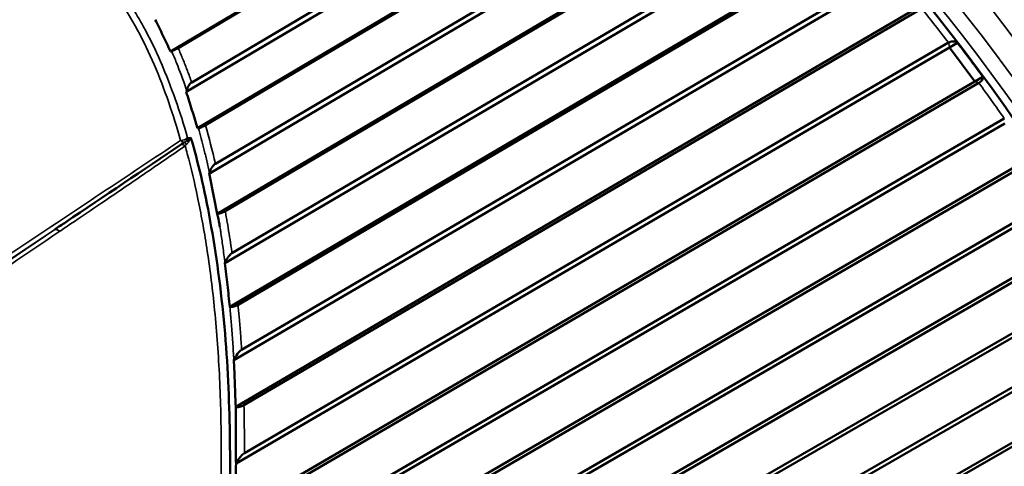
# Model space of a CAD drawing. Header units: millimetres. Extents: x 0 to 2239, y -60 to 841.
# Tile 118 of 151: x 1040.51 to 1046.24, y 290.42 to 293.02. Entities that reach past the tile are written whole.
import ezdxf

# ---------------------------------------------------------------- set-up
doc = ezdxf.new("R2010")
doc.units = ezdxf.units.MM
doc.layers.add('Sichtbar (ISO)', color=7, linetype='Continuous', lineweight=50)
doc.layers.add('Sichtbar schmal (ISO)', color=7, linetype='Continuous', lineweight=35)

msp = doc.modelspace()

# ---------------------------------------------------------------- linework, layer by layer
at = {"layer": 'Sichtbar (ISO)'}
for p, q in [((1044.293, 294.5579), (1041.4328, 292.8594)), ((1041.388, 292.8393), (1044.2747, 294.5536)), ((1041.5113, 292.6597), (1044.4714, 294.4117)), ((1041.4795, 292.6037), (1044.4841, 294.382)), ((1041.5458, 292.3925), (1044.6554, 294.233)), ((1044.6748, 294.2348), (1041.5913, 292.4098)), ((1041.6149, 292.1298), (1044.8605, 294.0441)), ((1041.6492, 292.1863), (1044.8495, 294.0739)), ((1041.66, 291.895), (1045.0277, 293.8813)), ((1045.048, 293.8806), (1041.7064, 291.9097)), ((1041.7454, 291.6655), (1045.2178, 293.7061)), ((1041.7049, 291.6067), (1045.227, 293.6764)), ((1041.7335, 291.3529), (1045.3889, 293.501)), ((1045.41, 293.4978), (1041.7807, 291.3651)), ((1041.8015, 291.1024), (1045.5738, 293.3108)), ((1041.7567, 291.0426), (1045.5811, 293.2815)), ((1041.7675, 290.7709), (1045.7366, 293.0946)), ((1045.7583, 293.0889), (1041.8155, 290.7808)), ((1041.7696, 290.4415), (1045.9204, 292.862)), ((1041.8184, 290.5019), (1045.9149, 292.8908)), ((1045.9204, 292.862), (1045.9667, 292.8887)), ((1046.0684, 292.6649), (1045.9204, 292.862)), ((1041.7626, 290.154), (1046.0684, 292.6649)), ((1046.0684, 292.6649), (1046.1147, 292.6916)), ((1046.0906, 292.6568), (1041.8114, 290.1614)), ((1040.9018, 289.3488), (1046.2389, 292.4488)), ((1040.3738, 289.012), (1046.2425, 292.4208)), ((1040.374, 288.7252), (1046.382, 292.2149)), ((1046.4045, 292.2044), (1040.4289, 288.7336)), ((1040.5615, 288.5273), (1046.5436, 291.9881)), ((1040.5307, 288.4814), (1046.5453, 291.9609)), ((1040.6608, 288.2681), (1046.6754, 291.7476)), ((1046.698, 291.7348), (1040.7159, 288.2741)), ((1040.806, 288.0165), (1046.8266, 291.4856)), ((1040.8388, 288.0612), (1046.8269, 291.5116)), ((1040.9257, 287.7972), (1046.9464, 291.2663)), ((1046.969, 291.2513), (1040.9809, 287.801)), ((1041.0932, 287.583), (1047.0868, 291.0226)), ((1041.0585, 287.5396), (1047.0847, 290.9979))]:
    msp.add_line(p, q, dxfattribs=at)
for centre, major_axis, ratio, start_param, end_param in [((1046.0148, 292.7752), (-0.2802, 0.3727), 0.065937, 4.436874, 4.971867), ((1040.6245, 288.0795), (3.1625, -5.4776), 0.57735, 2.196527, 2.196546), ((1037.2945, 286.1569), (-3.1481, 5.4526), 0.57735, 2.660806, 6.751986), ((926.4646, 294.0419), (-113.0495, 38.8264), 0.743498, 3.551133, 3.553685), ((1037.2945, 286.1569), (-2.5733, 4.4571), 0.57735, 4.307805, 5.550283)]:
    msp.add_ellipse(centre, major_axis=major_axis, ratio=ratio, start_param=start_param, end_param=end_param, dxfattribs=at)
for points, knots in [([(1049.0207, 285.2771), (1049.3741, 285.4812), (1049.6715, 285.7811), (1050.1285, 286.5441), (1050.2856, 287.0099), (1050.4432, 288.0634), (1050.4411, 288.653), (1050.2767, 289.8919), (1050.1141, 290.5411), (1049.6458, 291.8328), (1049.3403, 292.4751), (1048.6174, 293.6887), (1048.2001, 294.2599), (1047.2951, 295.2744), (1046.8075, 295.7173), (1045.8094, 296.43), (1045.2991, 296.6994), (1044.3068, 297.0345), (1043.8247, 297.1005), (1043.023, 297.0253), (1042.6902, 296.922), (1042.3957, 296.7519)], [2.356194, 2.356194, 2.356194, 2.356194, 2.666888, 2.666888, 2.983938, 2.983938, 3.306061, 3.306061, 3.628535, 3.628535, 3.950577, 3.950577, 4.272458, 4.272458, 4.594553, 4.594553, 4.917078, 4.917078, 5.238879, 5.238879, 5.497787, 5.497787, 5.497787, 5.497787]), ([(1048.1318, 286.217), (1048.2066, 286.7586), (1048.1988, 287.3588), (1048.0212, 288.6172), (1047.8513, 289.2754), (1047.3673, 290.5828), (1047.0535, 291.2317), (1046.3138, 292.4557), (1045.8882, 293.0306), (1044.967, 294.0489), (1044.4716, 294.4921), (1043.568, 295.1257), (1043.1637, 295.35), (1042.7652, 295.5122)], [2.99499, 2.99499, 2.99499, 2.99499, 3.317147, 3.317147, 3.639576, 3.639576, 3.961581, 3.961581, 4.283439, 4.283439, 4.605521, 4.605521, 4.858992, 4.858992, 4.858992, 4.858992]), ([(1041.2991, 293.0243), (1041.3142, 292.9937), (1041.3291, 292.963), (1041.3587, 292.9014), (1041.3734, 292.8703), (1041.388, 292.8393)], [0.00000452, 0.00000452, 0.00000452, 0.00000452, 0.02762987, 0.02762987, 0.0555096, 0.0555096, 0.0555096, 0.0555096]), ([(1045.9667, 292.8887), (1045.9594, 292.8939), (1045.95, 292.8977), (1045.9335, 292.8983), (1045.9239, 292.8959), (1045.9161, 292.8914), (1045.9157, 292.8912), (1045.9153, 292.891), (1045.9149, 292.8907)], [0.12922201, 0.12922201, 0.12922201, 0.12922201, 0.13675171, 0.13675171, 0.14339331, 0.14339331, 0.14339331, 0.14371765, 0.14371765, 0.14371765, 0.14371765]), ([(1041.388, 292.8393), (1041.3891, 292.8397), (1041.3902, 292.8401), (1041.3925, 292.8409), (1041.3937, 292.8413), (1041.3948, 292.8416)], [0.000045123, 0.000045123, 0.000045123, 0.000045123, 0.000940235, 0.000940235, 0.001848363, 0.001848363, 0.001848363, 0.001848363]), ([(1041.3948, 292.8416), (1041.3976, 292.8426), (1041.4007, 292.8438), (1041.4073, 292.8465), (1041.4107, 292.8479), (1041.4174, 292.8511), (1041.4207, 292.8527), (1041.4271, 292.856), (1041.4301, 292.8577), (1041.4328, 292.8594)], [0.00001967, 0.00001967, 0.00001967, 0.00001967, 0.00229087, 0.00229087, 0.004551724, 0.004551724, 0.006770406, 0.006770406, 0.009096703, 0.009096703, 0.009096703, 0.009096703]), ([(1046.0906, 292.6568), (1046.091, 292.657), (1046.0914, 292.6573), (1046.0917, 292.6575), (1046.0996, 292.662), (1046.1064, 292.668), (1046.1141, 292.6791), (1046.1156, 292.686), (1046.1147, 292.6916)], [0.14306898, 0.14306898, 0.14306898, 0.14306898, 0.14339331, 0.14339331, 0.14339331, 0.15003491, 0.15003491, 0.15756461, 0.15756461, 0.15756461, 0.15756461]), ([(1041.4795, 292.6037), (1041.4799, 292.6052), (1041.4804, 292.6068), (1041.4813, 292.61), (1041.4817, 292.6116), (1041.4822, 292.6132)], [-0.002084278, -0.002084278, -0.002084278, -0.002084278, -0.00108326, -0.00108326, -0.000027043, -0.000027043, -0.000027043, -0.000027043]), ([(1041.5113, 292.6597), (1041.5081, 292.6578), (1041.5051, 292.6553), (1041.4994, 292.6493), (1041.4967, 292.6457), (1041.4889, 292.6334), (1041.4849, 292.6235), (1041.4822, 292.6132)], [0.000001, 0.000001, 0.000001, 0.000001, 0.0027099, 0.0027099, 0.0057444, 0.0057444, 0.01228625, 0.01228625, 0.01228625, 0.01228625]), ([(1041.4795, 292.6037), (1041.4907, 292.5686), (1041.5018, 292.5334), (1041.5239, 292.463), (1041.5349, 292.4277), (1041.5458, 292.3925)], [0.00000917, 0.00000917, 0.00000917, 0.00000917, 0.02899847, 0.02899847, 0.05809979, 0.05809979, 0.05809979, 0.05809979]), ([(1041.5458, 292.3925), (1041.5466, 292.3926), (1041.5473, 292.3928), (1041.5488, 292.3931), (1041.5496, 292.3932), (1041.5503, 292.3934)], [0.000034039, 0.000034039, 0.000034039, 0.000034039, 0.00063869, 0.00063869, 0.001250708, 0.001250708, 0.001250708, 0.001250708]), ([(1041.5503, 292.3934), (1041.5532, 292.394), (1041.5564, 292.3948), (1041.5634, 292.3969), (1041.5671, 292.3982), (1041.5746, 292.4012), (1041.5784, 292.4029), (1041.5853, 292.4063), (1041.5885, 292.4081), (1041.5913, 292.4098)], [0.000015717, 0.000015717, 0.000015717, 0.000015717, 0.002390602, 0.002390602, 0.004813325, 0.004813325, 0.007303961, 0.007303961, 0.009723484, 0.009723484, 0.009723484, 0.009723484]), ([(1041.7331, 290.6113), (1041.733, 290.6116), (1041.7299, 290.8131), (1041.7123, 291.2357), (1041.623, 291.8802), (1041.5483, 292.1983), (1041.505, 292.3394)], [0.2496477, 0.2496477, 0.2496477, 0.2496477, 0.25, 0.5, 0.75, 0.9999999, 0.9999999, 0.9999999, 0.9999999]), ([(1041.4517, 292.3), (1041.2277, 292.1483), (1041.0032, 291.9971), (1040.7784, 291.8461), (1040.7574, 291.832), (1040.7365, 291.8179), (1040.7155, 291.8039)], [0, 0, 0, 0, 0.9143989, 0.9143989, 0.9143989, 0.9995583, 0.9995583, 0.9995583, 0.9995583]), ([(1041.4517, 292.3), (1041.4535, 292.3013), (1041.4572, 292.3037), (1041.4629, 292.3071), (1041.4667, 292.3094), (1041.4686, 292.3105)], [0.0019268, 0.0019268, 0.0019268, 0.0019268, 0.3333333, 0.6666667, 0.9999962, 0.9999962, 0.9999962, 0.9999962]), ([(1041.6492, 292.1863), (1041.6457, 292.1842), (1041.6424, 292.1815), (1041.6358, 292.1748), (1041.6326, 292.1707), (1041.6236, 292.1571), (1041.6184, 292.1458), (1041.6141, 292.1316)], [0.000001, 0.000001, 0.000001, 0.000001, 0.00299281, 0.00299281, 0.00639483, 0.00639483, 0.01359814, 0.01359814, 0.01359814, 0.01359814]), ([(1041.6603, 291.895), (1041.6624, 291.8951), (1041.6645, 291.8953), (1041.6687, 291.8958), (1041.671, 291.8962), (1041.6768, 291.8974), (1041.6804, 291.8984), (1041.6879, 291.9009), (1041.6916, 291.9023), (1041.6993, 291.9058), (1041.703, 291.9077), (1041.7064, 291.9097)], [0, 0, 0, 0, 0.00164605, 0.00164605, 0.00324131, 0.00324131, 0.00558534, 0.00558534, 0.00800171, 0.00800171, 0.01082623, 0.01082623, 0.01082623, 0.01082623]), ([(1041.6603, 291.895), (1041.6649, 291.8747), (1041.6688, 291.8544), (1041.6725, 291.8339), (1041.6734, 291.8288), (1041.6743, 291.8238), (1041.6751, 291.8187)], [0, 0, 0, 0, 0.2184567, 0.2184567, 0.2184567, 0.2720789, 0.2720789, 0.2720789, 0.2720789]), ([(1041.7454, 291.6655), (1041.7414, 291.6632), (1041.7377, 291.66), (1041.7302, 291.6525), (1041.7264, 291.6479), (1041.7157, 291.6323), (1041.7095, 291.6197), (1041.7049, 291.6069)], [0.000001, 0.000001, 0.000001, 0.000001, 0.00333169, 0.00333169, 0.00717699, 0.00717699, 0.01548522, 0.01548522, 0.01548522, 0.01548522]), ([(1041.7335, 291.3529), (1041.7287, 291.3954), (1041.7239, 291.438), (1041.7143, 291.5227), (1041.7095, 291.5647), (1041.7049, 291.6069)], [-0.06256708, -0.06256708, -0.06256708, -0.06256708, -0.03112389, -0.03112389, -0.00007382, -0.00007382, -0.00007382, -0.00007382]), ([(1041.7335, 291.3529), (1041.7353, 291.3527), (1041.7373, 291.3526), (1041.7414, 291.3526), (1041.7436, 291.3527), (1041.7493, 291.3534), (1041.7529, 291.354), (1041.7603, 291.356), (1041.764, 291.3572), (1041.7724, 291.3606), (1041.7768, 291.3628), (1041.7807, 291.3651)], [0.00000256, 0.00000256, 0.00000256, 0.00000256, 0.00161858, 0.00161858, 0.00317748, 0.00317748, 0.00545112, 0.00545112, 0.00779179, 0.00779179, 0.01107089, 0.01107089, 0.01107089, 0.01107089]), ([(1041.8015, 291.1024), (1041.7974, 291.1), (1041.7934, 291.0968), (1041.7853, 291.089), (1041.7811, 291.0841), (1041.7694, 291.0682), (1041.7623, 291.0556), (1041.7566, 291.0424)], [0.000001, 0.000001, 0.000001, 0.000001, 0.00348553, 0.00348553, 0.00755201, 0.00755201, 0.01608389, 0.01608389, 0.01608389, 0.01608389]), ([(1041.7566, 291.0424), (1041.7574, 291.0249), (1041.7581, 291.0073), (1041.7595, 290.9723), (1041.7602, 290.9547), (1041.7609, 290.9372)], [0.000003, 0.000003, 0.000003, 0.000003, 0.01249676, 0.01249676, 0.0249492, 0.0249492, 0.0249492, 0.0249492]), ([(1041.7671, 290.7708), (1041.7663, 290.7986), (1041.7652, 290.8261), (1041.7631, 290.8816), (1041.762, 290.9094), (1041.7609, 290.9372)], [-0.0394389, -0.0394389, -0.0394389, -0.0394389, -0.01982235, -0.01982235, -0.00001861, -0.00001861, -0.00001861, -0.00001861]), ([(1041.7671, 290.7708), (1041.7692, 290.7705), (1041.7711, 290.7702), (1041.7754, 290.7698), (1041.778, 290.7697), (1041.7841, 290.77), (1041.7876, 290.7704), (1041.795, 290.772), (1041.7987, 290.7731), (1041.8071, 290.7763), (1041.8116, 290.7785), (1041.8155, 290.7808)], [0.00030411, 0.00030411, 0.00030411, 0.00030411, 0.00185122, 0.00185122, 0.00361447, 0.00361447, 0.00585155, 0.00585155, 0.00817051, 0.00817051, 0.01146627, 0.01146627, 0.01146627, 0.01146627]), ([(1041.7671, 290.7708), (1041.7674, 290.7356), (1041.7677, 290.7), (1041.7677, 290.6638), (1041.7676, 290.6457), (1041.7676, 290.6274), (1041.7675, 290.609), (1041.7675, 290.5998), (1041.7674, 290.5906), (1041.7674, 290.5814), (1041.7674, 290.5799), (1041.7674, 290.5785), (1041.7674, 290.577), (1041.7674, 290.5767), (1041.7674, 290.5764), (1041.7674, 290.5761)], [0.0006356, 0.0006356, 0.0006356, 0.0006356, 0.3333333, 0.3333333, 0.3333333, 0.5, 0.5, 0.5, 0.5833333, 0.5833333, 0.5833333, 0.5964533, 0.5964533, 0.5964533, 0.5991044, 0.5991044, 0.5991044, 0.5991044]), ([(1041.7674, 290.5761), (1041.7674, 290.5732), (1041.7674, 290.5703), (1041.7674, 290.5675), (1041.7674, 290.5628), (1041.7675, 290.5582), (1041.7675, 290.5535), (1041.7676, 290.5163), (1041.7683, 290.4786), (1041.7692, 290.441)], [0.5991044, 0.5991044, 0.5991044, 0.5991044, 0.625, 0.625, 0.625, 0.6666667, 0.6666667, 0.6666667, 0.9991665, 0.9991665, 0.9991665, 0.9991665]), ([(1041.8184, 290.5019), (1041.8143, 290.4994), (1041.8101, 290.4962), (1041.8017, 290.4885), (1041.7973, 290.4837), (1041.7844, 290.4677), (1041.7763, 290.4548), (1041.7692, 290.441)], [0.000001, 0.000001, 0.000001, 0.000001, 0.00351686, 0.00351686, 0.00765169, 0.00765169, 0.01658314, 0.01658314, 0.01658314, 0.01658314]), ([(1041.7692, 290.441), (1041.7688, 290.4157), (1041.7682, 290.3904), (1041.7669, 290.3391), (1041.7663, 290.3132), (1041.7657, 290.2874)], [0.00005199, 0.00005199, 0.00005199, 0.00005199, 0.01759042, 0.01759042, 0.0354702, 0.0354702, 0.0354702, 0.0354702])]:
    msp.add_open_spline(points, degree=3, knots=knots, dxfattribs=at)
msp.add_open_spline([(1041.724, 290.0358), (1041.7337, 290.2195), (1041.7362, 290.4104), (1041.7331, 290.6113)], degree=3, dxfattribs=at)
at = {"layer": 'Sichtbar schmal (ISO)'}
for p, q in [((1041.4822, 292.6132), (1041.4822, 292.6132)), ((1041.5049, 292.3394), (1041.4873, 292.3359)), ((1041.505, 292.3394), (1041.5049, 292.3394)), ((1038.7204, 290.4732), (1040.7085, 291.7993)), ((1040.7151, 291.8038), (1038.7724, 290.4916))]:
    msp.add_line(p, q, dxfattribs=at)
for centre, major_axis, ratio, start_param, end_param in [((1045.7082, 291.0145), (3.3125, -5.7374), 0.57735, 0, 3.141593), ((1043.7283, 289.8714), (-3.3125, 5.7374), 0.57735, 3.230365, 6.194412), ((1043.6576, 289.8306), (-3.2625, 5.6508), 0.57735, 3.520911, 5.903867), ((1043.6576, 289.8306), (-3.1875, 5.5209), 0.57735, 4.000926, 5.423852), ((1043.4089, 289.687), (-3.3541, 5.8095), 0.57735, 4.941192, 4.979627), ((1043.4089, 289.687), (-3.3541, 5.8095), 0.57735, 4.858518, 4.896954), ((1040.5361, 291.1484), (-0.1423, 2.703), 0.46203, 5.082039, 5.173399), ((1041.4545, 292.3548), (-0.0481, -0.0137), 0.638869, 1.233281, 2.12555), ((1041.4728, 292.3568), (-0.0554, -0.0495), 0.469822, 1.319841, 1.73807), ((1041.4545, 292.3548), (0.0097, -0.049), 0.656748, 0.640263, 1.049172), ((1041.4646, 292.2559), (-0.0283, 0.0412), 0.5891, 5.182944, 5.777019), ((1041.4827, 292.2662), (0.0212, -0.0453), 0.313033, 2.213499, 2.743374), ((1041.5086, 292.2838), (-0.0344, 0.0362), 0.211826, 5.391762, 5.803945), ((1040.7314, 291.7783), (0.0255, -0.0209), 0.574191, 1.564837, 2.626857), ((1045.8526, 291.0979), (3.1444, -5.4463), 0.57735, 4.290824, 4.290847)]:
    msp.add_ellipse(centre, major_axis=major_axis, ratio=ratio, start_param=start_param, end_param=end_param, dxfattribs=at)
for points, knots in [([(1039.0635, 293.6971), (1039.0886, 293.6989), (1039.1136, 293.7007), (1039.1386, 293.7023), (1039.234, 293.7083), (1039.3293, 293.7121), (1039.4242, 293.7134), (1039.5177, 293.7146), (1039.6108, 293.7134), (1039.7034, 293.7094), (1039.7981, 293.7053), (1039.8922, 293.6983), (1039.9852, 293.6879), (1040.0807, 293.6771), (1040.1751, 293.6627), (1040.267, 293.6435), (1040.3565, 293.6247), (1040.4437, 293.6014), (1040.526, 293.5718), (1040.6063, 293.5429), (1040.6818, 293.5079), (1040.7496, 293.4666), (1040.8193, 293.4242), (1040.8808, 293.3751), (1040.9354, 293.3216), (1040.99, 293.2681), (1041.0376, 293.2103), (1041.0807, 293.1496), (1041.1229, 293.0902), (1041.1607, 293.0281), (1041.1955, 292.964), (1041.2308, 292.8989), (1041.263, 292.8317), (1041.2926, 292.7629), (1041.3235, 292.6912), (1041.3516, 292.6177), (1041.3775, 292.5427), (1041.4025, 292.4703), (1041.4254, 292.3965), (1041.4464, 292.3216)], [0.0000001, 0.0000001, 0.0000001, 0.0000001, 0.0212716, 0.0212716, 0.0212716, 0.1023336, 0.1023336, 0.1023336, 0.1820471, 0.1820471, 0.1820471, 0.2635455, 0.2635455, 0.2635455, 0.3472096, 0.3472096, 0.3472096, 0.4287054, 0.4287054, 0.4287054, 0.5083192, 0.5083192, 0.5083192, 0.5901014, 0.5901014, 0.5901014, 0.6718394, 0.6718394, 0.6718394, 0.7519341, 0.7519341, 0.7519341, 0.8333403, 0.8333403, 0.8333403, 0.9181288, 0.9181288, 0.9181288, 0.999925, 0.999925, 0.999925, 0.999925]), ([(1039.0692, 293.732), (1039.0944, 293.7339), (1039.1196, 293.7356), (1039.1447, 293.7371), (1039.2424, 293.7431), (1039.3383, 293.7466), (1039.4319, 293.7476), (1039.496, 293.7483), (1039.5591, 293.7478), (1039.6209, 293.7462), (1039.6519, 293.7454), (1039.6826, 293.7443), (1039.713, 293.7429), (1039.8103, 293.7385), (1039.9048, 293.7311), (1039.9971, 293.7203), (1040.0389, 293.7155), (1040.0803, 293.7099), (1040.1213, 293.7036), (1040.1758, 293.6952), (1040.2294, 293.6855), (1040.2819, 293.6743), (1040.3741, 293.6547), (1040.4628, 293.6305), (1040.5452, 293.6003), (1040.553, 293.5974), (1040.5608, 293.5945), (1040.5685, 293.5915), (1040.6361, 293.5655), (1040.6992, 293.5353), (1040.7574, 293.5012), (1040.7629, 293.498), (1040.7684, 293.4947), (1040.7738, 293.4915), (1040.7755, 293.4904), (1040.7773, 293.4893), (1040.779, 293.4883), (1040.8289, 293.4576), (1040.8749, 293.4241), (1040.9174, 293.3876), (1040.9338, 293.3735), (1040.9496, 293.359), (1040.965, 293.3441), (1041.0207, 293.2901), (1041.0696, 293.2311), (1041.1136, 293.1699), (1041.1295, 293.1478), (1041.1448, 293.1254), (1041.1595, 293.1028), (1041.185, 293.0637), (1041.2086, 293.024), (1041.2312, 292.983), (1041.2659, 292.9199), (1041.2984, 292.8536), (1041.3301, 292.7802), (1041.3316, 292.7767), (1041.3332, 292.7732), (1041.3347, 292.7697), (1041.3626, 292.7045), (1041.3902, 292.634), (1041.4167, 292.5585), (1041.4414, 292.4884), (1041.4651, 292.414), (1041.4873, 292.3359)], [0, 0, 0, 0, 0.018855, 0.018855, 0.018855, 0.092457, 0.092457, 0.092457, 0.142857, 0.142857, 0.142857, 0.168105, 0.168105, 0.168105, 0.249003, 0.249003, 0.249003, 0.285714, 0.285714, 0.285714, 0.334579, 0.334579, 0.334579, 0.420393, 0.420393, 0.420393, 0.428571, 0.428571, 0.428571, 0.5, 0.5, 0.5, 0.506751, 0.506751, 0.506751, 0.508929, 0.508929, 0.508929, 0.571429, 0.571429, 0.571429, 0.595481, 0.595481, 0.595481, 0.682748, 0.682748, 0.682748, 0.714286, 0.714286, 0.714286, 0.769018, 0.769018, 0.769018, 0.853144, 0.853144, 0.853144, 0.857143, 0.857143, 0.857143, 0.931196, 0.931196, 0.931196, 1, 1, 1, 1]), ([(1041.3948, 292.8416), (1041.4045, 292.819), (1041.4138, 292.7962), (1041.423, 292.7733), (1041.4423, 292.7249), (1041.4605, 292.6758), (1041.4778, 292.626), (1041.4792, 292.6218), (1041.4806, 292.6177), (1041.4821, 292.6135)], [0, 0, 0, 0, 0.3036859, 0.3036859, 0.3036859, 0.9452256, 0.9452256, 0.9452256, 0.9986646, 0.9986646, 0.9986646, 0.9986646]), ([(1041.5113, 292.6597), (1041.5032, 292.6825), (1041.4948, 292.7051), (1041.4863, 292.7275), (1041.4778, 292.7499), (1041.469, 292.7721), (1041.4601, 292.7941), (1041.4512, 292.8161), (1041.4421, 292.8378), (1041.4328, 292.8594)], [0, 0, 0, 0, 0.333333, 0.333333, 0.333333, 0.666667, 0.666667, 0.666667, 1, 1, 1, 1]), ([(1041.5503, 292.3934), (1041.5558, 292.3734), (1041.5613, 292.3535), (1041.5667, 292.3335), (1041.572, 292.3135), (1041.5772, 292.2933), (1041.5822, 292.2729), (1041.5879, 292.2498), (1041.5934, 292.2264), (1041.5987, 292.2029), (1041.6013, 292.1912), (1041.604, 292.1795), (1041.6067, 292.1678), (1041.6093, 292.1561), (1041.612, 292.1445), (1041.6141, 292.1316)], [0, 0, 0, 0, 0.235009, 0.235009, 0.235009, 0.470018, 0.470018, 0.470018, 0.735009, 0.735009, 0.735009, 0.867505, 0.867505, 0.867505, 1, 1, 1, 1]), ([(1041.4465, 292.3213), (1041.1391, 292.1164), (1040.5239, 291.7065), (1039.5987, 291.0895), (1038.9806, 290.6774), (1038.6712, 290.4711)], [0, 0, 0, 0, 0.3333333, 0.6666667, 0.9999964, 0.9999964, 0.9999964, 0.9999964]), ([(1041.4686, 292.3105), (1041.4663, 292.3108), (1041.4614, 292.3121), (1041.454, 292.316), (1041.4489, 292.3193), (1041.4465, 292.3213)], [0.002283, 0.002283, 0.002283, 0.002283, 0.3333333, 0.6666667, 1, 1, 1, 1]), ([(1041.505, 292.3394), (1041.5038, 292.336), (1041.5027, 292.3328), (1041.5014, 292.3296), (1041.5001, 292.3265), (1041.4988, 292.3235), (1041.4974, 292.3206), (1041.496, 292.3177), (1041.4945, 292.3149), (1041.4929, 292.3122)], [0.0000045, 0.0000045, 0.0000045, 0.0000045, 0.3333333, 0.3333333, 0.3333333, 0.6666667, 0.6666667, 0.6666667, 1, 1, 1, 1]), ([(1040.7436, 291.7929), (1040.7645, 291.8069), (1040.7853, 291.8211), (1040.8062, 291.8352), (1040.8668, 291.8761), (1040.9274, 291.917), (1040.9878, 291.958), (1041.069, 292.0131), (1041.15, 292.0683), (1041.231, 292.1236), (1041.3119, 292.1789), (1041.3928, 292.2341), (1041.4734, 292.2895)], [0, 0, 0, 0, 0.085506, 0.085506, 0.085506, 0.333333, 0.333333, 0.333333, 0.666667, 0.666667, 0.666667, 1, 1, 1, 1]), ([(1041.4816, 292.3193), (1041.4807, 292.3185), (1041.4798, 292.3177), (1041.4789, 292.3169), (1041.4779, 292.3162), (1041.4769, 292.3154), (1041.4759, 292.3147), (1041.4748, 292.3139), (1041.4737, 292.3132), (1041.4725, 292.3125), (1041.4712, 292.3118), (1041.47, 292.3111), (1041.4686, 292.3105)], [0.0000977, 0.0000977, 0.0000977, 0.0000977, 0.2269375, 0.2269375, 0.2269375, 0.4639662, 0.4639662, 0.4639662, 0.7215348, 0.7215348, 0.7215348, 1, 1, 1, 1]), ([(1041.4734, 292.2895), (1041.4741, 292.2906), (1041.4749, 292.2918), (1041.4757, 292.2928), (1041.4765, 292.2939), (1041.4774, 292.2949), (1041.4783, 292.2959), (1041.4792, 292.2968), (1041.4802, 292.2978), (1041.4813, 292.2986)], [0, 0, 0, 0, 0.333333, 0.333333, 0.333333, 0.666667, 0.666667, 0.666667, 1, 1, 1, 1]), ([(1041.4734, 292.2895), (1041.4776, 292.2744), (1041.4817, 292.2592), (1041.4858, 292.244), (1041.5079, 292.1609), (1041.5277, 292.0763), (1041.5457, 291.9905), (1041.5658, 291.8942), (1041.5834, 291.7964), (1041.5988, 291.6972), (1041.6161, 291.5857), (1041.6305, 291.4725), (1041.6423, 291.3578), (1041.6556, 291.2278), (1041.6654, 291.096), (1041.6722, 290.9626), (1041.679, 290.8258), (1041.6826, 290.6874), (1041.683, 290.5476), (1041.6835, 290.4228), (1041.6814, 290.2969), (1041.677, 290.1701), (1041.6754, 290.1246), (1041.6735, 290.0791), (1041.6713, 290.0334)], [0, 0, 0, 0, 0.0222437, 0.0222437, 0.0222437, 0.1436772, 0.1436772, 0.1436772, 0.2798997, 0.2798997, 0.2798997, 0.4330374, 0.4330374, 0.4330374, 0.6065567, 0.6065567, 0.6065567, 0.7844009, 0.7844009, 0.7844009, 0.9431192, 0.9431192, 0.9431192, 1, 1, 1, 1]), ([(1041.4929, 292.3122), (1041.4919, 292.3104), (1041.4907, 292.3087), (1041.4895, 292.3071), (1041.4883, 292.3055), (1041.487, 292.304), (1041.4856, 292.3026), (1041.4843, 292.3012), (1041.4828, 292.2999), (1041.4813, 292.2986)], [0, 0, 0, 0, 0.333333, 0.333333, 0.333333, 0.666667, 0.666667, 0.666667, 1, 1, 1, 1]), ([(1041.7454, 291.6655), (1041.7433, 291.6806), (1041.7412, 291.6957), (1041.7391, 291.7107), (1041.7326, 291.7559), (1041.7257, 291.8008), (1041.7179, 291.8455), (1041.716, 291.8562), (1041.714, 291.8669), (1041.7121, 291.8776), (1041.7102, 291.8884), (1041.7082, 291.8991), (1041.7064, 291.9097)], [0, 0, 0, 0, 0.183685, 0.183685, 0.183685, 0.73474, 0.73474, 0.73474, 0.86737, 0.86737, 0.86737, 1, 1, 1, 1]), ([(1041.6751, 291.8187), (1041.6761, 291.813), (1041.6771, 291.8072), (1041.678, 291.8014), (1041.6787, 291.7974), (1041.6793, 291.7935), (1041.6799, 291.7895), (1041.6821, 291.7756), (1041.6842, 291.7616), (1041.6862, 291.7476), (1041.6882, 291.7336), (1041.6902, 291.7194), (1041.6921, 291.7053), (1041.6965, 291.6728), (1041.7008, 291.6401), (1041.7049, 291.6069)], [0.2720789, 0.2720789, 0.2720789, 0.2720789, 0.3333333, 0.3333333, 0.3333333, 0.375, 0.375, 0.375, 0.5208333, 0.5208333, 0.5208333, 0.6666667, 0.6666667, 0.6666667, 1, 1, 1, 1]), ([(1038.8016, 290.4799), (1039.0167, 290.6245), (1039.4459, 290.9159), (1040.0939, 291.3529), (1040.527, 291.6458), (1040.7436, 291.7929)], [0.0000003, 0.0000003, 0.0000003, 0.0000003, 0.3333333, 0.6666667, 1, 1, 1, 1]), ([(1041.7335, 291.3529), (1041.735, 291.3361), (1041.7365, 291.3193), (1041.7379, 291.3024), (1041.7385, 291.2957), (1041.739, 291.2889), (1041.7396, 291.2821), (1041.7404, 291.2719), (1041.7413, 291.2617), (1041.7421, 291.2515), (1041.7448, 291.2174), (1041.7475, 291.1829), (1041.7499, 291.148), (1041.7523, 291.1132), (1041.7546, 291.078), (1041.7566, 291.0424)], [0, 0, 0, 0, 0.1666667, 0.1666667, 0.1666667, 0.2333236, 0.2333236, 0.2333236, 0.3333333, 0.3333333, 0.3333333, 0.6666667, 0.6666667, 0.6666667, 0.9995103, 0.9995103, 0.9995103, 0.9995103]), ([(1041.8015, 291.1024), (1041.7997, 291.134), (1041.7977, 291.1654), (1041.7954, 291.1968), (1041.7931, 291.2282), (1041.7906, 291.2595), (1041.7878, 291.2907), (1041.7866, 291.3031), (1041.7854, 291.3156), (1041.7842, 291.328), (1041.7831, 291.3404), (1041.7819, 291.3527), (1041.7807, 291.3651)], [0, 0, 0, 0, 0.3575731, 0.3575731, 0.3575731, 0.7151462, 0.7151462, 0.7151462, 0.8575731, 0.8575731, 0.8575731, 1, 1, 1, 1]), ([(1041.8184, 290.5019), (1041.8187, 290.5286), (1041.8184, 290.5553), (1041.8182, 290.5819), (1041.8176, 290.6486), (1041.8169, 290.7148), (1041.8155, 290.7808)], [0, 0, 0, 0, 0.2853492, 0.2853492, 0.2853492, 1, 1, 1, 1])]:
    msp.add_open_spline(points, degree=3, knots=knots, dxfattribs=at)
for points in [[(1045.9204, 292.862), (1045.9188, 292.8717), (1045.9166, 292.8811), (1045.9149, 292.8907)], [(1046.0906, 292.6568), (1046.0831, 292.6594), (1046.076, 292.6623), (1046.0684, 292.6649)]]:
    msp.add_open_spline(points, degree=3, dxfattribs=at)

doc.saveas('drawing.dxf')
